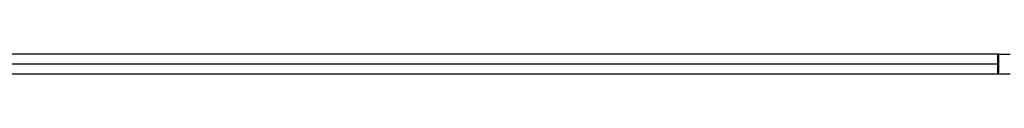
# Paper-space layout '_Izquierda' of a CAD drawing. Header units: millimetres. Extents: x -138 to 1808, y -70 to 65.
# Tile 20 of 21: x 108.95 to 356.12, y -2.64 to 2.36. Entities that reach past the tile are written whole.
import ezdxf

# ---------------------------------------------------------------- set-up
doc = ezdxf.new("R2010")
doc.units = ezdxf.units.MM

psp = doc.layouts.new('_Izquierda')

# ---------------------------------------------------------------- linework, layer by layer
at = {"color": 7, "linetype": 'Continuous', "lineweight": 25}
for p, q in [((354.56, 2.33), (354.57, 2.36)), ((354.57, 2.36), (354.57, 2.36)), ((354.57, 2.36), (354.58, 2.33)), ((354.57, 2.36), (357.57, 2.36)), ((354.58, 2.32), (354.57, 2.36)), ((21.61, -0.06), (354.51, -0.06)), ((354.57, -2.64), (354.56, -2.6)), ((354.57, -2.64), (354.58, -2.6)), ((354.57, -2.64), (357.57, -2.64))]:
    psp.add_line(p, q, dxfattribs=at)
at = {"color": 7, "linetype": 'Continuous', "lineweight": 25, "flags": 128}
for points in [[(354.57, 2.36), (182.42, 2.36), (21.3, 2.36)], [(21.34, -2.64), (179.71, -2.64), (354.57, -2.64)]]:
    psp.add_lwpolyline(points, dxfattribs=at)
at = {"color": 7, "linetype": 'Continuous', "lineweight": 25}
for points, knots in [([(354.51, -0.06), (354.51, 0.13), (354.51, 0.5), (354.51, 1.1), (354.51, 1.62), (354.52, 1.99), (354.53, 2.26), (354.55, 2.3), (354.56, 2.33)], [0, 0, 0, 0, 0.152865, 0.300986, 0.527575, 0.666263, 0.803067, 1, 1, 1, 1]), ([(354.6, 2.36), (354.59, 2.36), (354.59, 2.36), (354.57, 2.36), (354.57, 2.36), (354.57, 2.36), (354.57, 2.36), (354.56, 2.36), (354.57, 2.36), (354.56, 2.36), (354.55, 2.35)], [0, 0, 0, 0, 0.11925, 0.127081, 0.134677, 0.13838, 0.142107, 0.149866, 0.49649, 1, 1, 1, 1]), ([(354.57, 2.36), (354.57, 2.36), (354.57, 2.36), (354.57, 2.36), (354.57, 2.36)], [0, 0, 0, 0, 0.559986, 1, 1, 1, 1]), ([(354.58, 2.33), (354.59, 2.31), (354.61, 2.27), (354.63, 2.02), (354.65, 1.59), (354.66, 1), (354.66, 0.38), (354.66, -0.13), (354.66, -0.65), (354.66, -1.27), (354.64, -1.95), (354.62, -2.46), (354.59, -2.57), (354.58, -2.62)], [0, 0, 0, 0, 0.075098, 0.149475, 0.238854, 0.362681, 0.431794, 0.505536, 0.574979, 0.64266, 0.772157, 0.90504, 1, 1, 1, 1]), ([(354.56, -2.6), (354.55, -2.57), (354.53, -2.52), (354.52, -2.22), (354.51, -1.84), (354.51, -1.3), (354.51, -0.66), (354.51, -0.26), (354.51, -0.06)], [0, 0, 0, 0, 0.208773, 0.339598, 0.472776, 0.691018, 0.842314, 1, 1, 1, 1]), ([(354.56, -2.63), (354.56, -2.63), (354.56, -2.63), (354.57, -2.64), (354.57, -2.64), (354.57, -2.64), (354.56, -2.64), (354.56, -2.64), (354.56, -2.64), (354.56, -2.64), (354.56, -2.64), (354.55, -2.64), (354.54, -2.64), (354.53, -2.64), (354.53, -2.64)], [0, 0, 0, 0, 0.4991883, 0.7479033, 0.8098208, 0.8415222, 0.8488606, 0.855485, 0.8616274, 0.8647702, 0.8681433, 0.9004455, 0.9336612, 1, 1, 1, 1]), ([(354.58, -2.62), (354.58, -2.62), (354.58, -2.63), (354.57, -2.64), (354.57, -2.64), (354.57, -2.64)], [0, 0, 0, 0, 0.6830391, 0.8872753, 1, 1, 1, 1]), ([(354.57, -2.64), (354.57, -2.64), (354.57, -2.64), (354.57, -2.64), (354.57, -2.64)], [0, 0, 0, 0, 0.559986, 1, 1, 1, 1])]:
    psp.add_open_spline(points, degree=3, knots=knots, dxfattribs=at)

doc.saveas('drawing.dxf')
